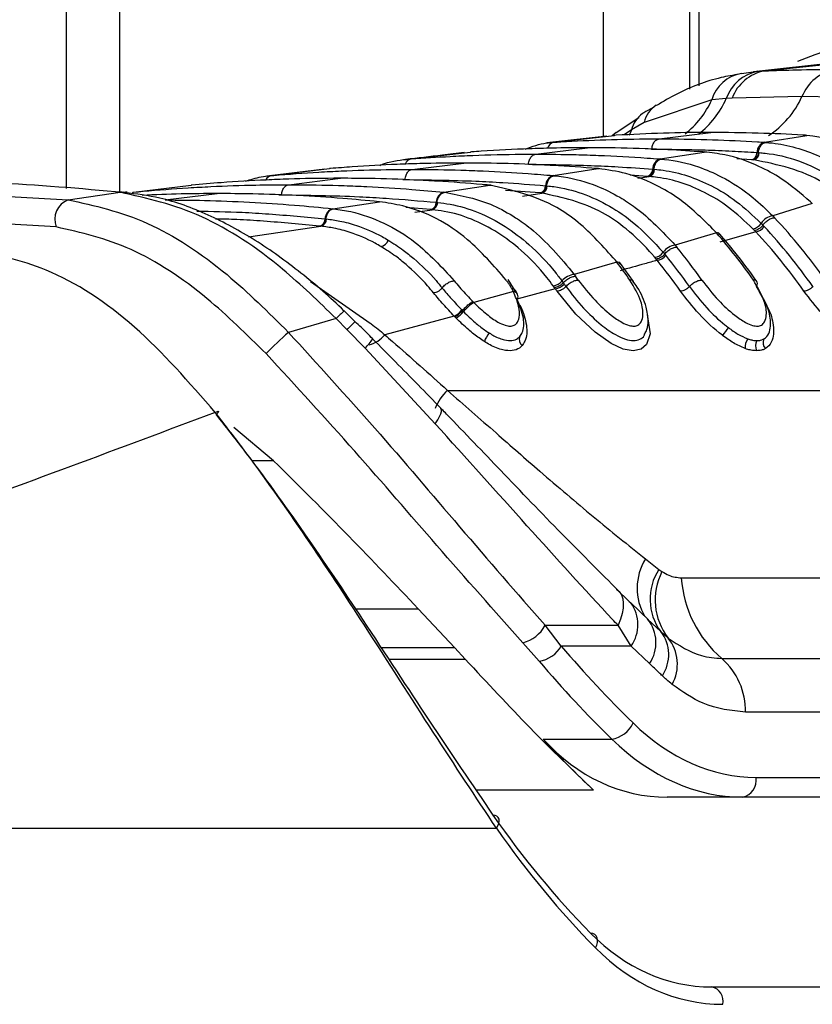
# Model space of a CAD drawing. Header units: millimetres. Extents: x 20 to 22981, y 40 to 19992.
# Tile 96 of 120: x 17536 to 17586, y 5854 to 5916. Entities that reach past the tile are written whole.
import ezdxf

# ---------------------------------------------------------------- set-up
doc = ezdxf.new("R2010")
doc.units = ezdxf.units.MM
doc.header["$LTSCALE"] = 2

msp = doc.modelspace()

# ---------------------------------------------------------------- linework, layer by layer
at = {"color": 7, "linetype": 'Continuous', "lineweight": 25}
for p, q in [((17539.303, 5905.354), (17539.303, 6410.022)), ((17578.564, 6410.022), (17578.564, 5911.6)), ((17587.713, 5913.258), (17582.591, 5912.707)), ((17583.281, 5912.76), (17588.517, 5913.313)), ((17581.832, 5912.599), (17582.853, 5912.734)), ((17582.853, 5912.734), (17583.281, 5912.76)), ((17579.957, 5910.932), (17575.705, 5909.515)), ((17580.869, 5911.022), (17579.957, 5910.932)), ((17581.236, 5911.043), (17580.869, 5911.022)), ((17585.639, 5911.138), (17581.236, 5911.043)), ((17590.036, 5911.043), (17585.639, 5911.138)), ((17575.352, 5909.804), (17573.943, 5908.847)), ((17575.705, 5909.515), (17574.901, 5909.041)), ((17573.925, 5908.868), (17573.692, 5908.665)), ((17573.746, 5908.714), (17573.922, 5908.874)), ((17573.932, 5908.701), (17573.838, 5908.696)), ((17576.641, 5908.474), (17579.897, 5908.877)), ((17585.957, 5908.696), (17585.863, 5908.701)), ((17569.916, 5908.25), (17570.002, 5908.256)), ((17570.002, 5908.256), (17573.838, 5908.696)), ((17573.838, 5908.696), (17573.86, 5908.698)), ((17583.28, 5908.256), (17585.957, 5908.696)), ((17583.28, 5908.256), (17583.367, 5908.25)), ((17561.011, 5907.207), (17564.75, 5907.646)), ((17564.828, 5907.652), (17564.75, 5907.646)), ((17564.75, 5907.646), (17564.768, 5907.648)), ((17568.863, 5907.511), (17572.119, 5907.914)), ((17576.714, 5907.207), (17579.489, 5907.646)), ((17579.489, 5907.646), (17579.41, 5907.652)), ((17579.556, 5907.643), (17579.478, 5907.649)), ((17579.489, 5907.646), (17579.557, 5907.648)), ((17582.808, 5907.616), (17582.893, 5907.61)), ((17582.894, 5907.61), (17582.951, 5907.606)), ((17560.938, 5907.201), (17561.011, 5907.207)), ((17561.085, 5906.549), (17564.341, 5906.952)), ((17576.714, 5907.207), (17576.789, 5907.201)), ((17582.557, 5907.153), (17582.472, 5907.158)), ((17582.615, 5907.149), (17582.558, 5907.153)), ((17555.581, 5906.566), (17551.919, 5906.13)), ((17552.203, 5906.16), (17555.872, 5906.598)), ((17555.939, 5906.604), (17555.872, 5906.598)), ((17569.966, 5906.16), (17572.81, 5906.598)), ((17572.81, 5906.598), (17572.743, 5906.604)), ((17572.81, 5906.598), (17572.882, 5906.599)), ((17572.882, 5906.594), (17572.814, 5906.6)), ((17576.239, 5906.567), (17576.311, 5906.561)), ((17576.312, 5906.561), (17576.36, 5906.557)), ((17552.139, 5906.154), (17552.203, 5906.16)), ((17553.306, 5905.587), (17556.563, 5905.99)), ((17569.966, 5906.16), (17570.031, 5906.154)), ((17575.972, 5906.104), (17575.9, 5906.11)), ((17576.022, 5906.1), (17575.972, 5906.104)), ((17526.948, 5905.337), (17539.407, 5904.639)), ((17539.407, 5904.639), (17542.674, 5905.107)), ((17542.583, 5905.117), (17542.382, 5905.138)), ((17542.674, 5905.107), (17542.583, 5905.117)), ((17543.119, 5905.112), (17543.024, 5905.122)), ((17543.477, 5905.11), (17543.533, 5905.115)), ((17543.533, 5905.115), (17547.148, 5905.552)), ((17545.528, 5904.624), (17548.785, 5905.027)), ((17547.207, 5905.558), (17547.148, 5905.552)), ((17563.08, 5905.115), (17565.978, 5905.552)), ((17563.08, 5905.115), (17563.137, 5905.11)), ((17565.978, 5905.552), (17565.919, 5905.558)), ((17565.978, 5905.552), (17566.053, 5905.553)), ((17566.052, 5905.548), (17565.993, 5905.553)), ((17569.209, 5905.057), (17569.146, 5905.063)), ((17569.252, 5905.053), (17569.209, 5905.057)), ((17569.488, 5905.52), (17569.551, 5905.514)), ((17569.551, 5905.514), (17569.593, 5905.51)), ((17556.083, 5904.074), (17559.024, 5904.51)), ((17559.024, 5904.51), (17558.972, 5904.515)), ((17562.599, 5904.475), (17562.654, 5904.47)), ((17562.654, 5904.47), (17562.691, 5904.466)), ((17586.292, 5904.392), (17583.801, 5903.619)), ((17586.292, 5904.392), (17586.168, 5904.511)), ((17556.083, 5904.074), (17556.134, 5904.069)), ((17562.31, 5904.013), (17562.255, 5904.019)), ((17562.348, 5904.01), (17562.31, 5904.013)), ((17538.647, 5902.92), (17526.257, 5903.624)), ((17555.599, 5903.435), (17555.648, 5903.43)), ((17555.649, 5903.43), (17555.682, 5903.426)), ((17583.067, 5903.149), (17583.177, 5903.035)), ((17583.801, 5903.619), (17583.912, 5903.502)), ((17555.303, 5902.973), (17555.254, 5902.978)), ((17555.337, 5902.97), (17555.303, 5902.973)), ((17580.255, 5902.545), (17577.656, 5901.774)), ((17580.255, 5902.545), (17580.15, 5902.664)), ((17580.462, 5902.448), (17580.356, 5902.566)), ((17582.726, 5902.623), (17580.476, 5901.962)), ((17582.654, 5902.699), (17582.548, 5902.81)), ((17582.726, 5902.623), (17582.654, 5902.699)), ((17583.177, 5903.035), (17583.252, 5902.955)), ((17576.899, 5901.33), (17576.994, 5901.216)), ((17577.656, 5901.774), (17577.752, 5901.657)), ((17573.978, 5900.703), (17571.295, 5899.934)), ((17573.978, 5900.703), (17573.887, 5900.821)), ((17574.189, 5900.6), (17574.097, 5900.719)), ((17576.454, 5900.899), (17576.362, 5901.01)), ((17576.517, 5900.822), (17576.454, 5900.899)), ((17576.994, 5901.216), (17577.059, 5901.136)), ((17575.023, 5899.486), (17574.198, 5900.614)), ((17567.581, 5898.895), (17567.132, 5899.613)), ((17570.518, 5899.516), (17570.601, 5899.402)), ((17570.6, 5899.402), (17570.657, 5899.323)), ((17571.295, 5899.934), (17571.379, 5899.817)), ((17567.458, 5898.851), (17564.966, 5898.157)), ((17567.458, 5898.851), (17567.355, 5899.043)), ((17567.722, 5898.675), (17567.615, 5898.888)), ((17570.101, 5899.027), (17567.682, 5898.364)), ((17570.046, 5899.104), (17569.966, 5899.214)), ((17570.101, 5899.027), (17570.046, 5899.104)), ((17564.905, 5898.219), (17564.966, 5898.157)), ((17557.477, 5896.961), (17556.792, 5897.625)), ((17564.212, 5897.693), (17564.249, 5897.655)), ((17564.249, 5897.655), (17564.317, 5897.586)), ((17556.297, 5897.145), (17553.287, 5896.277)), ((17556.989, 5896.448), (17556.297, 5897.145)), ((17563.738, 5897.297), (17559.36, 5896.13)), ((17563.85, 5897.181), (17563.778, 5897.256)), ((17558.114, 5895.285), (17556.989, 5896.448)), ((17562.537, 5890.523), (17558.114, 5895.285)), ((17563.308, 5892.624), (17602.553, 5892.624)), ((17552.353, 5888.185), (17549.851, 5890.276)), ((17575.79, 5881.994), (17576.627, 5881.337)), ((17576.627, 5881.337), (17576.82, 5881.197)), ((17578.037, 5880.806), (17604.31, 5880.806)), ((17573.955, 5880.101), (17574.754, 5879.321)), ((17574.754, 5879.321), (17574.858, 5879.231)), ((17575.979, 5878.167), (17574.863, 5879.234)), ((17561.464, 5878.854), (17563.762, 5876.395)), ((17569.457, 5877.813), (17574.054, 5877.813)), ((17570.477, 5876.51), (17569.457, 5877.813)), ((17574.888, 5876.51), (17574.054, 5877.813)), ((17575.915, 5878.206), (17576.74, 5877.423)), ((17576.74, 5877.423), (17577.207, 5877.013)), ((17568.055, 5876.72), (17569.077, 5875.557)), ((17574.888, 5876.51), (17570.477, 5876.51)), ((17576.039, 5875.398), (17574.888, 5876.51)), ((17564.42, 5875.683), (17563.762, 5876.395)), ((17580.59, 5875.726), (17606.863, 5875.726)), ((17608.355, 5872.339), (17582.082, 5872.339)), ((17569.335, 5870.642), (17573.662, 5870.642)), ((17582.75, 5868.223), (17617.734, 5868.223)), ((17581.902, 5866.981), (17577.153, 5866.981)), ((17616.886, 5866.981), (17581.902, 5866.981)), ((17511.151, 5865.022), (17566.395, 5865.022)), ((17579.957, 5855.022), (17618.424, 5855.022))]:
    msp.add_line(p, q, dxfattribs=at)
at = {"color": 8, "linetype": 'Continuous', "lineweight": 25}
for p, q in [((17542.651, 6410.022), (17542.651, 5905.154)), ((17573.135, 5908.656), (17573.135, 6410.022)), ((17579.15, 6410.022), (17579.15, 5911.816)), ((17574.901, 5909.041), (17574.445, 5908.724)), ((17574.901, 5909.041), (17574.761, 5908.677)), ((17576.152, 5907.832), (17576.191, 5907.832)), ((17582.472, 5907.158), (17581.529, 5907.213)), ((17560.49, 5905.906), (17560.634, 5905.908)), ((17575.9, 5906.11), (17574.813, 5906.182)), ((17575.299, 5905.988), (17576.022, 5906.1)), ((17543.458, 5905.097), (17543.533, 5905.115)), ((17569.146, 5905.063), (17566.957, 5905.225)), ((17568.03, 5904.867), (17569.252, 5905.053)), ((17552.681, 5904.943), (17552.856, 5904.945)), ((17562.255, 5904.019), (17560.677, 5904.146)), ((17561.253, 5903.846), (17562.348, 5904.01)), ((17550.763, 5902.302), (17555.337, 5902.97)), ((17554.68, 5899.486), (17558.442, 5896.867)), ((17552.353, 5888.185), (17550.959, 5888.185)), ((17557.5, 5878.854), (17561.464, 5878.854)), ((17563.762, 5876.395), (17559.132, 5876.395)), ((17559.601, 5875.683), (17564.42, 5875.683)), ((17572.516, 5867.417), (17565.116, 5867.417))]:
    msp.add_line(p, q, dxfattribs=at)
at = {"color": 7, "linetype": 'Continuous', "lineweight": 25, "flags": 128}
for points in [[(17542.382, 5905.138), (17542.681, 5905.153), (17542.813, 5905.145)], [(17542.583, 5905.117), (17542.883, 5905.132), (17543.024, 5905.122)], [(17542.674, 5905.107), (17542.975, 5905.122), (17543.119, 5905.112)], [(17548.677, 5891.234), (17548.756, 5891.274), (17548.817, 5891.298), (17548.857, 5891.304), (17548.876, 5891.293), (17548.873, 5891.265), (17548.848, 5891.219), (17548.802, 5891.159), (17548.767, 5891.12)], [(17573.955, 5880.101), (17574.13, 5879.938), (17574.261, 5879.732), (17574.345, 5879.487), (17574.382, 5879.205), (17574.371, 5878.892), (17574.312, 5878.552), (17574.205, 5878.191), (17574.054, 5877.813)], [(17566.395, 5865.022), (17566.489, 5865.173), (17566.549, 5865.322), (17566.573, 5865.461), (17566.56, 5865.587), (17566.51, 5865.693), (17566.426, 5865.775), (17566.312, 5865.829), (17566.171, 5865.853)], [(17572.632, 5857.487), (17572.709, 5857.658), (17572.754, 5857.826), (17572.763, 5857.984), (17572.737, 5858.124), (17572.677, 5858.242), (17572.585, 5858.332), (17572.465, 5858.39), (17572.322, 5858.413)]]:
    msp.add_lwpolyline(points, dxfattribs=at)
at = {"color": 8, "linetype": 'Continuous', "lineweight": 25, "flags": 128}
for points in [[(17575.883, 5897.427), (17575.897, 5897.399), (17576.071, 5896.19), (17575.843, 5895.514), (17575.502, 5895.225), (17575.007, 5895.12), (17574.379, 5895.228), (17573.612, 5895.578), (17572.61, 5896.281), (17571.4, 5897.42), (17570.211, 5898.872), (17570.211, 5898.872)], [(17562.537, 5890.523), (17562.688, 5890.759), (17562.804, 5890.968), (17562.884, 5891.147), (17562.926, 5891.295), (17562.93, 5891.409), (17562.896, 5891.487), (17562.89, 5891.494)]]:
    msp.add_lwpolyline(points, dxfattribs=at)
at = {"color": 7, "linetype": 'Continuous', "lineweight": 25}
for centre, radius, start, end in [((17592.659, 5896.072), 18.755, 56.61827, 112.91532), ((17582.217, 5910.279), 2.352, 99.42431, 163.88216), ((17583.344, 5910.159), 2.621, 100.79171, 160.77104), ((17583.808, 5910.057), 2.754, 101.02911, 159.01926), ((17588.268, 5910.072), 2.837, 101.08325, 157.92071), ((17583.463, 5907.628), 0.655, 106.25083, 181.05891), ((17582.341, 5907.607), 0.468, 286.25103, 1.06014), ((17582.483, 5907.597), 0.468, 286.39587, 1.05623), ((17576.898, 5906.574), 0.659, 106.20583, 180.63266), ((17575.768, 5906.562), 0.471, 286.20607, 0.63411), ((17575.889, 5906.552), 0.471, 286.33238, 0.63536), ((17570.151, 5905.523), 0.663, 106.16608, 180.27075), ((17563.265, 5904.475), 0.666, 106.13056, 179.95751), ((17569.014, 5905.518), 0.474, 286.16636, 0.27239), ((17569.119, 5905.508), 0.474, 286.27848, 0.27636), ((17539.911, 5903.39), 1.348, 111.96227, 200.37114), ((17562.123, 5904.476), 0.476, 286.13087, 359.95932), ((17562.215, 5904.467), 0.476, 286.2312, 359.96465), ((17556.269, 5903.431), 0.669, 106.0986, 179.68319), ((17555.121, 5903.438), 0.478, 286.09895, 359.68513), ((17555.203, 5903.429), 0.478, 286.18983, 359.69143), ((17582.457, 5903.517), 0.713, 277.30113, 328.90406), ((17583.923, 5902.622), 1.005, 97.00292, 148.35536), ((17558.225, 5879.347), 35.261, 35.01023, 43.23921), ((17580.275, 5902.276), 0.27, 43.39896, 94.21453), ((17553.145, 5878.923), 35.958, 35.05687, 41.06765), ((17582.641, 5903.34), 0.722, 276.77754, 327.83761), ((17557.541, 5879.097), 34.464, 35.01487, 43.04915), ((17557.806, 5879.186), 34.821, 35.01487, 43.04915), ((17558.99, 5902.279), 0.603, 281.76783, 342.48866), ((17576.273, 5901.77), 0.766, 276.7112, 324.90377), ((17577.777, 5900.701), 1.08, 96.44825, 144.38493), ((17549.391, 5878.548), 36.583, 35.08598, 39.17326), ((17574.002, 5900.444), 0.26, 40.78221, 95.22901), ((17544.34, 5878.164), 37.234, 35.10433, 37.25107), ((17576.432, 5901.593), 0.775, 276.23559, 323.90884), ((17548.735, 5878.321), 35.751, 35.08803, 39.00591), ((17548.99, 5878.402), 36.121, 35.08803, 39.00591), ((17569.878, 5900.031), 0.822, 276.16333, 321.14886), ((17571.414, 5898.781), 1.159, 95.92632, 140.65225), ((17540.61, 5877.823), 37.821, 35.11108, 35.5571), ((17567.442, 5898.539), 0.312, 325.14542, 87.06187), ((17570.018, 5899.855), 0.832, 275.72395, 320.20608), ((17539.98, 5877.616), 36.955, 35.11125, 35.40674), ((17540.225, 5877.69), 37.338, 35.11125, 35.40674), ((17566.381, 5895.893), 2.669, 122.00879, 140.65684), ((17562.876, 5898.812), 1.743, 299.64012, 320.05088), ((17562.822, 5898.838), 1.95, 301.81771, 320.02581), ((17584.397, 5893.732), 4.429, 140.00313, 147.98296), ((17566.651, 5880.816), 20.436, 130.84196, 136.29038), ((17567.245, 5895.168), 1.697, 140.71801, 161.78161), ((17568.305, 5895.824), 0.479, 155.05948, 232.23484), ((17582.937, 5895.358), 0.877, 144.1867, 186.46394), ((17583.368, 5895.425), 0.658, 149.55754, 207.67876), ((17583.719, 5895.629), 0.538, 153.84355, 224.28764), ((17579.515, 5879.461), 3.444, 146.99789, 216.29366), ((17580.324, 5879.411), 3.933, 152.99544, 217.58657), ((17585.384, 5881.316), 7.365, 183.97562, 229.38867), ((17567.525, 5878.845), 2.19, 284.00583, 331.8923), ((17574.079, 5876.718), 2.363, 326.04755, 39.02435), ((17574.854, 5875.954), 2.39, 326.4096, 37.91803), ((17568.805, 5877.461), 1.923, 278.12061, 330.38588), ((17575.153, 5875.355), 2.639, 331.25232, 38.91319), ((17577.698, 5872.429), 4.385, 358.81343, 48.73005), ((17573.392, 5872.38), 1.759, 278.80532, 335.98248), ((17581.68, 5868.043), 1.085, 281.81036, 9.5356), ((17579.757, 5854.12), 0.924, 347.88572, 77.5198)]:
    msp.add_arc(centre, radius, start, end, dxfattribs=at)
at = {"color": 8, "linetype": 'Continuous', "lineweight": 25}
for centre, radius, start, end in [((17577.396, 5909.149), 1.73, 122.77661, 167.77741), ((17574.733, 5913.287), 5.73, 308.18229, 335.72964), ((17575.622, 5913.306), 5.723, 307.68787, 336.48518), ((17580.423, 5913.485), 5.719, 302.87292, 335.77563), ((17576.578, 5908.647), 1.723, 124.53708, 166.76446), ((17570.113, 5907.759), 0.51, 102.55095, 166.0034), ((17561.114, 5906.727), 0.491, 102.03316, 160.83219), ((17552.286, 5905.711), 0.457, 100.42108, 156.93985), ((17560.843, 5892.977), 6.167, 130.99048, 137.48624), ((17540.995, 5912.157), 22.418, 315.51371, 317.3564), ((17556.328, 5897.241), 2.648, 312.40045, 328.9444), ((17557.864, 5897.348), 1.929, 285.52063, 320.84835), ((17565.412, 5890.365), 3.088, 132.95887, 158.77508), ((17578.703, 5880.146), 3.451, 147.60516, 211.0299), ((17572.946, 5877.849), 2.359, 325.41695, 35.86872)]:
    msp.add_arc(centre, radius, start, end, dxfattribs=at)
at = {"color": 7, "linetype": 'Continuous', "lineweight": 25}
for centre, major_axis, ratio, start_param, end_param in [((17607.698, 5940.587), (-4.159, 84.313), 0.706247, 2.398562, 2.492116), ((17606.85, 5940.545), (-4.159, 85.513), 0.70627, 2.399047, 2.492601), ((17582.286, 5887.023), (-0.927, 18.789), 0.706247, 2.492116, 3.106771), ((17610.673, 5940.545), (15.406, 84.89), 0.695466, 2.652484, 2.72124), ((17578.998, 5886.981), (3.601, 19.843), 0.695466, 2.652484, 3.267139), ((17581.438, 5886.981), (-0.927, 19.989), 0.706346, 2.494194, 3.108849), ((17607.442, 5923.022), (10.622, 77.443), 0.700456, 2.491976, 2.64649), ((17608.146, 5922.926), (10.626, 78.448), 0.700621, 2.490812, 2.645326), ((17581.392, 5875.022), (2.828, 19.902), 0.699969, 2.649844, 3.240726), ((17582.096, 5874.926), (2.832, 20.906), 0.700621, 2.645326, 3.236207)]:
    msp.add_ellipse(centre, major_axis=major_axis, ratio=ratio, start_param=start_param, end_param=end_param, dxfattribs=at)
for points, knots in [([(17581.685, 5912.556), (17581.306, 5912.488), (17579.958, 5912.246), (17578.192, 5911.597), (17576.899, 5910.825), (17576.477, 5910.574)], [0, 0, 0, 0, 0.208883, 0.742387, 1, 1, 1, 1]), ([(17583.281, 5912.76), (17583.96, 5912.786), (17585.441, 5912.843), (17586.921, 5912.852), (17587.722, 5912.856)], [0, 0, 0, 0, 0.458483, 1, 1, 1, 1]), ([(17576.211, 5910.409), (17576.029, 5910.318), (17575.819, 5910.212), (17575.628, 5910.083), (17575.602, 5910.065)], [0, 0, 0, 0, 0.8662989, 1, 1, 1, 1]), ([(17579.897, 5908.877), (17579.85, 5908.877), (17578.855, 5908.876), (17576.866, 5908.849), (17574.926, 5908.751), (17573.932, 5908.701)], [0, 0, 0, 0, 0.024033, 0.499895, 1, 1, 1, 1]), ([(17585.863, 5908.701), (17585.815, 5908.704), (17584.821, 5908.762), (17582.833, 5908.852), (17580.892, 5908.868), (17579.897, 5908.877)], [0, 0, 0, 0, 0.024244, 0.500106, 1, 1, 1, 1]), ([(17568.211, 5907.835), (17568.656, 5907.995), (17569.218, 5908.198), (17569.795, 5908.241), (17569.916, 5908.25)], [0, 0, 0, 0, 0.791456, 1, 1, 1, 1]), ([(17573.345, 5908.652), (17573.101, 5908.625), (17571.816, 5908.48), (17570.577, 5908.334), (17569.572, 5908.215)], [0, 0, 0, 0, 0.189573, 1, 1, 1, 1]), ([(17570.002, 5908.256), (17570.149, 5908.266), (17571.24, 5908.336), (17573.279, 5908.431), (17575.346, 5908.472), (17576.467, 5908.473), (17576.641, 5908.474)], [0, 0, 0, 0, 0.0661, 0.493687, 0.921273, 1, 1, 1, 1]), ([(17576.191, 5907.832), (17576.196, 5907.885), (17576.211, 5908.027), (17576.296, 5908.237), (17576.449, 5908.418), (17576.577, 5908.455), (17576.641, 5908.474)], [0, 0, 0, 0, 0.161092, 0.440728, 0.720364, 1, 1, 1, 1]), ([(17576.641, 5908.474), (17576.815, 5908.473), (17577.936, 5908.472), (17580.003, 5908.431), (17582.042, 5908.336), (17583.133, 5908.266), (17583.28, 5908.256)], [0, 0, 0, 0, 0.078728, 0.506313, 0.933899, 1, 1, 1, 1]), ([(17582.893, 5907.61), (17582.901, 5907.662), (17582.921, 5907.805), (17583.014, 5908.014), (17583.174, 5908.195), (17583.303, 5908.232), (17583.368, 5908.25)], [0, 0, 0, 0, 0.160966, 0.440644, 0.720322, 1, 1, 1, 1]), ([(17583.367, 5908.25), (17583.496, 5908.239), (17584.633, 5908.141), (17586.486, 5907.607), (17588.431, 5906.487), (17589.362, 5905.716), (17589.662, 5905.468)], [0, 0, 0, 0, 0.058111, 0.513481, 0.843245, 1, 1, 1, 1]), ([(17591.855, 5906.359), (17591.822, 5906.385), (17590.904, 5907.096), (17588.978, 5908.238), (17586.964, 5908.543), (17585.957, 5908.696)], [0, 0, 0, 0, 0.018267, 0.509409, 1, 1, 1, 1]), ([(17564.358, 5907.608), (17563.9, 5907.555), (17562.648, 5907.41), (17561.434, 5907.264), (17560.663, 5907.172)], [0, 0, 0, 0, 0.365263, 1, 1, 1, 1]), ([(17561.011, 5907.207), (17561.835, 5907.265), (17563.131, 5907.357), (17565.446, 5907.462), (17567.24, 5907.507), (17568.561, 5907.511), (17568.863, 5907.511)], [0, 0, 0, 0, 0.314829, 0.495571, 0.884785, 1, 1, 1, 1]), ([(17572.119, 5907.914), (17571.377, 5907.91), (17570.162, 5907.902), (17567.934, 5907.836), (17566.246, 5907.751), (17565.031, 5907.666), (17564.828, 5907.652)], [0, 0, 0, 0, 0.305202, 0.499842, 0.916458, 1, 1, 1, 1]), ([(17568.412, 5906.87), (17568.418, 5906.922), (17568.433, 5907.065), (17568.518, 5907.274), (17568.671, 5907.456), (17568.799, 5907.493), (17568.863, 5907.511)], [0, 0, 0, 0, 0.161092, 0.440728, 0.720364, 1, 1, 1, 1]), ([(17568.863, 5907.511), (17569.71, 5907.505), (17571.031, 5907.496), (17573.37, 5907.419), (17575.14, 5907.325), (17576.436, 5907.228), (17576.714, 5907.207)], [0, 0, 0, 0, 0.32369, 0.504431, 0.893531, 1, 1, 1, 1]), ([(17579.41, 5907.652), (17578.668, 5907.701), (17577.454, 5907.781), (17575.225, 5907.874), (17573.536, 5907.912), (17572.321, 5907.914), (17572.119, 5907.914)], [0, 0, 0, 0, 0.305522, 0.500162, 0.917082, 1, 1, 1, 1]), ([(17576.191, 5907.832), (17577.308, 5907.822), (17578.991, 5907.806), (17581.197, 5907.714), (17582.285, 5907.648), (17582.808, 5907.616)], [0, 0, 0, 0, 0.50631, 0.762623, 1, 1, 1, 1]), ([(17586.168, 5904.511), (17585.566, 5905.027), (17584.535, 5905.911), (17582.72, 5906.893), (17581.089, 5907.465), (17579.923, 5907.597), (17579.489, 5907.646)], [0, 0, 0, 0, 0.296146, 0.5073, 0.816527, 1, 1, 1, 1]), ([(17582.951, 5907.606), (17583.073, 5907.596), (17584.613, 5907.463), (17586.724, 5906.733), (17588.461, 5905.362), (17588.956, 5904.971)], [0, 0, 0, 0, 0.058019, 0.731528, 1, 1, 1, 1]), ([(17564.341, 5906.952), (17563.414, 5906.945), (17562.013, 5906.934), (17559.667, 5906.851), (17557.793, 5906.75), (17556.393, 5906.639), (17555.939, 5906.604)], [0, 0, 0, 0, 0.330895, 0.499787, 0.837714, 1, 1, 1, 1]), ([(17559.045, 5906.804), (17559.141, 5906.844), (17559.755, 5907.097), (17560.397, 5907.154), (17560.938, 5907.201)], [0, 0, 0, 0, 0.157058, 1, 1, 1, 1]), ([(17572.743, 5906.604), (17571.816, 5906.673), (17570.416, 5906.779), (17568.069, 5906.89), (17566.195, 5906.944), (17564.795, 5906.95), (17564.341, 5906.952)], [0, 0, 0, 0, 0.331322, 0.500214, 0.838141, 1, 1, 1, 1]), ([(17568.412, 5906.87), (17569.729, 5906.856), (17571.611, 5906.835), (17574.22, 5906.71), (17575.512, 5906.619), (17576.239, 5906.567)], [0, 0, 0, 0, 0.504425, 0.721113, 1, 1, 1, 1]), ([(17576.311, 5906.561), (17576.319, 5906.613), (17576.34, 5906.756), (17576.434, 5906.965), (17576.595, 5907.146), (17576.725, 5907.183), (17576.789, 5907.201)], [0, 0, 0, 0, 0.161001, 0.440667, 0.720334, 1, 1, 1, 1]), ([(17576.789, 5907.201), (17576.851, 5907.196), (17577.635, 5907.124), (17578.913, 5906.837), (17580.789, 5906.024), (17582.376, 5904.998), (17583.392, 5904.015), (17583.801, 5903.619)], [0, 0, 0, 0, 0.02498, 0.311752, 0.510885, 0.803406, 1, 1, 1, 1]), ([(17588.456, 5904.613), (17587.974, 5904.998), (17586.18, 5906.429), (17584.121, 5906.845), (17582.615, 5907.149)], [0, 0, 0, 0, 0.268949, 1, 1, 1, 1]), ([(17552.203, 5906.16), (17552.255, 5906.164), (17553.251, 5906.251), (17554.72, 5906.357), (17557.086, 5906.478), (17559.049, 5906.539), (17560.54, 5906.546), (17561.085, 5906.549)], [0, 0, 0, 0, 0.0173915, 0.3369317, 0.4966963, 0.8162996, 1, 1, 1, 1]), ([(17560.634, 5905.908), (17560.64, 5905.96), (17560.655, 5906.102), (17560.739, 5906.312), (17560.893, 5906.494), (17561.021, 5906.531), (17561.085, 5906.549)], [0, 0, 0, 0, 0.161092, 0.440728, 0.720364, 1, 1, 1, 1]), ([(17561.085, 5906.549), (17561.156, 5906.549), (17562.173, 5906.548), (17563.664, 5906.524), (17566.03, 5906.436), (17567.974, 5906.325), (17569.443, 5906.203), (17569.966, 5906.16)], [0, 0, 0, 0, 0.023999, 0.34354, 0.503304, 0.822907, 1, 1, 1, 1]), ([(17580.15, 5902.664), (17579.46, 5903.349), (17578.359, 5904.442), (17576.451, 5905.607), (17574.701, 5906.338), (17573.392, 5906.518), (17572.81, 5906.598)], [0, 0, 0, 0, 0.316585, 0.505351, 0.78008, 1, 1, 1, 1]), ([(17576.36, 5906.557), (17576.536, 5906.539), (17577.753, 5906.415), (17579.512, 5905.824), (17581.564, 5904.567), (17582.552, 5903.635), (17583.067, 5903.149)], [0, 0, 0, 0, 0.0735973, 0.5071122, 0.7427646, 1, 1, 1, 1]), ([(17542.382, 5905.138), (17539.657, 5905.377), (17535.644, 5905.729), (17531.734, 5905.763), (17530.479, 5905.774)], [0, 0, 0, 0, 0.67875, 1, 1, 1, 1]), ([(17556.563, 5905.99), (17556.423, 5905.989), (17555.337, 5905.988), (17553.777, 5905.959), (17551.412, 5905.866), (17549.379, 5905.747), (17547.82, 5905.611), (17547.207, 5905.558)], [0, 0, 0, 0, 0.04475, 0.348076, 0.499734, 0.80312, 1, 1, 1, 1]), ([(17550.575, 5905.803), (17550.903, 5905.911), (17551.419, 5906.082), (17551.947, 5906.135), (17552.139, 5906.154)], [0, 0, 0, 0, 0.635219, 1, 1, 1, 1]), ([(17565.919, 5905.558), (17565.778, 5905.57), (17564.692, 5905.669), (17563.133, 5905.784), (17560.768, 5905.91), (17558.735, 5905.978), (17557.176, 5905.986), (17556.563, 5905.99)], [0, 0, 0, 0, 0.0452828, 0.3486086, 0.5002663, 0.8036521, 1, 1, 1, 1]), ([(17560.634, 5905.908), (17562.121, 5905.889), (17564.173, 5905.864), (17567.124, 5905.709), (17568.588, 5905.592), (17569.488, 5905.52)], [0, 0, 0, 0, 0.503297, 0.694828, 1, 1, 1, 1]), ([(17569.551, 5905.514), (17569.558, 5905.566), (17569.58, 5905.708), (17569.675, 5905.918), (17569.837, 5906.099), (17569.966, 5906.135), (17570.031, 5906.154)], [0, 0, 0, 0, 0.161023, 0.440682, 0.720341, 1, 1, 1, 1]), ([(17570.031, 5906.154), (17570.228, 5906.131), (17571.141, 5906.028), (17572.54, 5905.631), (17574.034, 5904.895), (17575.742, 5903.797), (17576.844, 5902.633), (17577.656, 5901.774)], [0, 0, 0, 0, 0.071059, 0.328707, 0.508594, 0.637825, 1, 1, 1, 1]), ([(17582.548, 5902.81), (17582.045, 5903.282), (17581.082, 5904.185), (17579.086, 5905.401), (17577.375, 5905.968), (17576.193, 5906.083), (17576.022, 5906.1)], [0, 0, 0, 0, 0.257471, 0.493197, 0.926487, 1, 1, 1, 1]), ([(17556.297, 5897.145), (17555.189, 5898.217), (17552.509, 5900.809), (17547.757, 5903.97), (17544.378, 5904.726), (17542.674, 5905.107)], [0, 0, 0, 0, 0.259057, 0.626399, 1, 1, 1, 1]), ([(17556.798, 5897.631), (17556.794, 5897.635), (17555.933, 5898.486), (17554.083, 5900.072), (17551.218, 5902.145), (17548.227, 5903.754), (17545.46, 5904.779), (17543.708, 5904.996), (17542.972, 5905.087)], [0, 0, 0, 0, 0.000985, 0.211, 0.42281, 0.63293, 0.845915, 1, 1, 1, 1]), ([(17543.533, 5905.115), (17543.735, 5905.134), (17544.881, 5905.243), (17546.5, 5905.366), (17548.865, 5905.497), (17550.976, 5905.573), (17552.615, 5905.582), (17553.306, 5905.587)], [0, 0, 0, 0, 0.061922, 0.352279, 0.497453, 0.787868, 1, 1, 1, 1]), ([(17548.785, 5905.027), (17548.033, 5905.023), (17546.461, 5905.015), (17544.889, 5904.948), (17544.069, 5904.913)], [0, 0, 0, 0, 0.478036, 1, 1, 1, 1]), ([(17558.972, 5904.515), (17558.22, 5904.586), (17556.523, 5904.746), (17553.877, 5904.911), (17551.233, 5905.011), (17549.534, 5905.022), (17548.785, 5905.027)], [0, 0, 0, 0, 0.221771, 0.500316, 0.779385, 1, 1, 1, 1]), ([(17552.856, 5904.945), (17552.862, 5904.997), (17552.877, 5905.14), (17552.961, 5905.35), (17553.115, 5905.531), (17553.242, 5905.568), (17553.306, 5905.587)], [0, 0, 0, 0, 0.161092, 0.440728, 0.720364, 1, 1, 1, 1]), ([(17553.306, 5905.587), (17553.525, 5905.586), (17554.69, 5905.584), (17556.329, 5905.549), (17558.694, 5905.451), (17560.788, 5905.323), (17562.406, 5905.176), (17563.08, 5905.115)], [0, 0, 0, 0, 0.067017, 0.357375, 0.502549, 0.792963, 1, 1, 1, 1]), ([(17562.654, 5904.47), (17562.662, 5904.522), (17562.684, 5904.664), (17562.78, 5904.873), (17562.943, 5905.054), (17563.072, 5905.091), (17563.137, 5905.109)], [0, 0, 0, 0, 0.161038, 0.440692, 0.720346, 1, 1, 1, 1]), ([(17563.137, 5905.11), (17564.171, 5904.907), (17565.701, 5904.607), (17567.469, 5903.61), (17569.264, 5902.355), (17570.417, 5900.98), (17571.295, 5899.934)], [0, 0, 0, 0, 0.341963, 0.506117, 0.624337, 1, 1, 1, 1]), ([(17573.887, 5900.821), (17573.129, 5901.671), (17571.977, 5902.964), (17569.349, 5904.79), (17567.414, 5905.228), (17565.978, 5905.552)], [0, 0, 0, 0, 0.331863, 0.504238, 1, 1, 1, 1]), ([(17576.362, 5901.01), (17576.32, 5901.06), (17575.758, 5901.725), (17574.693, 5902.754), (17572.41, 5904.369), (17570.556, 5904.771), (17569.252, 5905.053)], [0, 0, 0, 0, 0.021195, 0.282969, 0.495586, 1, 1, 1, 1]), ([(17569.593, 5905.51), (17569.73, 5905.496), (17571.073, 5905.351), (17572.958, 5904.667), (17575.246, 5903.113), (17576.299, 5901.978), (17576.899, 5901.33)], [0, 0, 0, 0, 0.051672, 0.505066, 0.717512, 1, 1, 1, 1]), ([(17539.407, 5904.639), (17541.059, 5904.269), (17544.362, 5903.53), (17549.218, 5900.329), (17552.019, 5897.539), (17553.287, 5896.277)], [0, 0, 0, 0, 0.354177, 0.707848, 1, 1, 1, 1]), ([(17545.528, 5904.624), (17546.349, 5904.618), (17548.117, 5904.606), (17550.832, 5904.497), (17553.53, 5904.323), (17555.28, 5904.153), (17556.083, 5904.074)], [0, 0, 0, 0, 0.233156, 0.502001, 0.771362, 1, 1, 1, 1]), ([(17552.856, 5904.945), (17554.489, 5904.923), (17556.688, 5904.894), (17559.936, 5904.709), (17561.55, 5904.567), (17562.599, 5904.475)], [0, 0, 0, 0, 0.50254, 0.676572, 1, 1, 1, 1]), ([(17567.002, 5899.578), (17566.219, 5900.479), (17564.308, 5902.678), (17561.444, 5904.142), (17559.514, 5904.435), (17559.024, 5904.51)], [0, 0, 0, 0, 0.341408, 0.83284, 1, 1, 1, 1]), ([(17562.691, 5904.466), (17562.95, 5904.433), (17564.408, 5904.245), (17566.396, 5903.421), (17568.573, 5901.773), (17569.742, 5900.548), (17570.383, 5899.695), (17570.518, 5899.516)], [0, 0, 0, 0, 0.089233, 0.503156, 0.697697, 0.936448, 1, 1, 1, 1]), ([(17555.648, 5903.43), (17555.657, 5903.482), (17555.68, 5903.624), (17555.776, 5903.833), (17555.939, 5904.014), (17556.069, 5904.051), (17556.134, 5904.069)], [0, 0, 0, 0, 0.161049, 0.440699, 0.72035, 1, 1, 1, 1]), ([(17556.134, 5904.069), (17556.495, 5904.017), (17557.567, 5903.862), (17559.311, 5903.225), (17561.57, 5901.886), (17562.936, 5900.397), (17563.732, 5899.528)], [0, 0, 0, 0, 0.1298822, 0.3855137, 0.6417484, 1, 1, 1, 1]), ([(17569.966, 5899.214), (17569.835, 5899.389), (17569.21, 5900.218), (17568.07, 5901.408), (17565.95, 5903.005), (17564.017, 5903.8), (17562.599, 5903.978), (17562.348, 5904.01)], [0, 0, 0, 0, 0.063624, 0.302569, 0.497159, 0.910873, 1, 1, 1, 1]), ([(17555.682, 5903.426), (17555.962, 5903.388), (17556.595, 5903.301), (17557.777, 5902.977), (17558.791, 5902.545), (17559.44, 5902.17), (17559.564, 5902.098)], [0, 0, 0, 0, 0.210941, 0.475438, 0.899348, 1, 1, 1, 1]), ([(17583.177, 5903.035), (17583.207, 5903.076), (17583.291, 5903.188), (17583.472, 5903.347), (17583.705, 5903.477), (17583.843, 5903.494), (17583.912, 5903.502)], [0, 0, 0, 0, 0.161233, 0.440822, 0.720411, 1, 1, 1, 1]), ([(17551.879, 5894.938), (17550.659, 5896.14), (17547.973, 5898.788), (17543.338, 5901.855), (17540.209, 5902.566), (17538.647, 5902.92)], [0, 0, 0, 0, 0.294215, 0.647739, 1, 1, 1, 1]), ([(17559.112, 5901.689), (17558.991, 5901.759), (17558.36, 5902.122), (17557.374, 5902.539), (17556.225, 5902.851), (17555.61, 5902.933), (17555.337, 5902.97)], [0, 0, 0, 0, 0.100695, 0.524691, 0.789151, 1, 1, 1, 1]), ([(17583.177, 5903.035), (17583.142, 5902.989), (17583.072, 5902.898), (17582.933, 5902.789), (17582.786, 5902.714), (17582.698, 5902.704), (17582.654, 5902.699)], [0, 0, 0, 0, 0.249999, 0.499999, 0.749999, 1, 1, 1, 1]), ([(17559.564, 5902.098), (17559.886, 5901.894), (17560.443, 5901.54), (17561.466, 5900.717), (17562.285, 5899.914), (17562.844, 5899.239), (17562.972, 5899.084)], [0, 0, 0, 0, 0.2622207, 0.4535665, 0.8744738, 1, 1, 1, 1]), ([(17582.801, 5899.486), (17582.344, 5900.116), (17581.593, 5901.148), (17580.786, 5902.093), (17580.471, 5902.462)], [0, 0, 0, 0, 0.609908, 1, 1, 1, 1]), ([(17548.677, 5891.234), (17547.024, 5893.131), (17543.716, 5896.927), (17538.313, 5900.47), (17534.862, 5901.181), (17533.292, 5901.505)], [0, 0, 0, 0, 0.352456, 0.705295, 1, 1, 1, 1]), ([(17562.432, 5898.763), (17562.306, 5898.914), (17561.762, 5899.571), (17560.964, 5900.35), (17559.968, 5901.149), (17559.426, 5901.491), (17559.112, 5901.689)], [0, 0, 0, 0, 0.125578, 0.546573, 0.737903, 1, 1, 1, 1]), ([(17576.994, 5901.216), (17577.026, 5901.255), (17577.115, 5901.361), (17577.304, 5901.511), (17577.543, 5901.633), (17577.682, 5901.649), (17577.752, 5901.657)], [0, 0, 0, 0, 0.161211, 0.440807, 0.720404, 1, 1, 1, 1]), ([(17576.517, 5900.822), (17576.256, 5900.748), (17575.484, 5900.529), (17574.703, 5900.309), (17574.185, 5900.163)], [0, 0, 0, 0, 0.336526, 1, 1, 1, 1]), ([(17576.994, 5901.216), (17576.957, 5901.173), (17576.882, 5901.087), (17576.737, 5900.984), (17576.586, 5900.913), (17576.498, 5900.904), (17576.454, 5900.899)], [0, 0, 0, 0, 0.249999, 0.499999, 0.749999, 1, 1, 1, 1]), ([(17562.972, 5899.084), (17563.004, 5899.122), (17563.092, 5899.227), (17563.282, 5899.377), (17563.521, 5899.501), (17563.662, 5899.519), (17563.732, 5899.528)], [0, 0, 0, 0, 0.16106, 0.440707, 0.720353, 1, 1, 1, 1]), ([(17563.732, 5899.528), (17563.841, 5899.396), (17564.059, 5899.131), (17564.426, 5898.722), (17564.712, 5898.417), (17564.875, 5898.249), (17564.905, 5898.219)], [0, 0, 0, 0, 0.310786, 0.621524, 0.932011, 1, 1, 1, 1]), ([(17567.355, 5899.043), (17567.32, 5899.103), (17567.25, 5899.223), (17567.132, 5899.401), (17567.046, 5899.519), (17567.002, 5899.578)], [0, 0, 0, 0, 0.329912, 0.6648565, 1, 1, 1, 1]), ([(17570.6, 5899.402), (17570.561, 5899.362), (17570.483, 5899.281), (17570.333, 5899.184), (17570.179, 5899.117), (17570.091, 5899.108), (17570.046, 5899.104)], [0, 0, 0, 0, 0.249999, 0.499999, 0.749999, 1, 1, 1, 1]), ([(17570.6, 5899.402), (17570.635, 5899.439), (17570.728, 5899.538), (17570.924, 5899.679), (17571.168, 5899.794), (17571.309, 5899.809), (17571.379, 5899.817)], [0, 0, 0, 0, 0.161195, 0.440797, 0.720398, 1, 1, 1, 1]), ([(17570.768, 5899.165), (17570.803, 5899.202), (17570.897, 5899.3), (17571.093, 5899.44), (17571.339, 5899.554), (17571.479, 5899.569), (17571.549, 5899.577)], [0, 0, 0, 0, 0.161092, 0.440728, 0.720364, 1, 1, 1, 1]), ([(17571.549, 5899.577), (17571.879, 5899.149), (17572.469, 5898.385), (17573.464, 5897.46), (17574.22, 5896.931), (17574.723, 5896.704), (17575.075, 5896.651), (17575.347, 5896.73), (17575.553, 5896.967), (17575.66, 5897.463), (17575.524, 5898.361), (17575.071, 5899.123), (17574.802, 5899.577)], [0, 0, 0, 0, 0.181549, 0.323795, 0.40885, 0.462296, 0.504185, 0.545984, 0.60056, 0.677304, 0.807908, 1, 1, 1, 1]), ([(17575.013, 5899.478), (17574.999, 5899.501), (17574.962, 5899.563), (17574.864, 5899.572), (17574.802, 5899.577)], [0, 0, 0, 0, 0.363524, 1, 1, 1, 1]), ([(17575.731, 5896.176), (17575.78, 5896.266), (17575.922, 5896.529), (17575.971, 5897.107), (17575.832, 5897.995), (17575.462, 5898.863), (17575.079, 5899.386), (17574.984, 5899.516)], [0, 0, 0, 0, 0.085373, 0.248767, 0.504091, 0.876386, 1, 1, 1, 1]), ([(17578.547, 5899.165), (17578.581, 5899.202), (17578.675, 5899.3), (17578.872, 5899.44), (17579.117, 5899.554), (17579.257, 5899.569), (17579.327, 5899.577)], [0, 0, 0, 0, 0.161092, 0.440728, 0.720364, 1, 1, 1, 1]), ([(17579.327, 5899.577), (17579.658, 5899.149), (17580.247, 5898.385), (17581.242, 5897.46), (17581.998, 5896.931), (17582.501, 5896.704), (17582.853, 5896.651), (17583.125, 5896.73), (17583.331, 5896.967), (17583.438, 5897.463), (17583.302, 5898.361), (17582.849, 5899.123), (17582.58, 5899.577)], [0, 0, 0, 0, 0.181549, 0.323795, 0.40885, 0.462296, 0.504185, 0.545984, 0.60056, 0.677304, 0.807908, 1, 1, 1, 1]), ([(17582.775, 5899.165), (17582.792, 5899.202), (17582.839, 5899.3), (17582.841, 5899.44), (17582.759, 5899.554), (17582.639, 5899.569), (17582.58, 5899.577)], [0, 0, 0, 0, 0.161092, 0.440728, 0.720364, 1, 1, 1, 1]), ([(17562.972, 5899.084), (17562.975, 5899.08), (17563.156, 5898.856), (17563.548, 5898.396), (17563.991, 5897.927), (17564.212, 5897.693)], [0, 0, 0, 0, 0.007762, 0.50485, 1, 1, 1, 1]), ([(17564.966, 5898.157), (17565.229, 5897.905), (17565.7, 5897.453), (17566.39, 5896.962), (17566.907, 5896.717), (17567.265, 5896.651), (17567.513, 5896.708), (17567.721, 5896.883), (17567.869, 5897.273), (17567.834, 5897.959), (17567.589, 5898.539), (17567.458, 5898.851)], [0, 0, 0, 0, 0.1612368, 0.2891314, 0.3685808, 0.4280241, 0.4873675, 0.5428202, 0.6432812, 0.8079871, 1, 1, 1, 1]), ([(17567.608, 5898.884), (17567.588, 5898.92), (17567.541, 5899.003), (17567.422, 5899.028), (17567.355, 5899.043)], [0, 0, 0, 0, 0.432775, 1, 1, 1, 1]), ([(17570.768, 5899.165), (17571.119, 5898.71), (17571.754, 5897.884), (17572.863, 5896.831), (17573.787, 5896.161), (17574.496, 5895.827), (17575.038, 5895.727), (17575.434, 5895.827), (17575.673, 5895.989), (17575.715, 5896.147), (17575.724, 5896.18)], [0, 0, 0, 0, 0.25553, 0.463412, 0.610935, 0.714448, 0.802001, 0.887108, 0.97629, 1, 1, 1, 1]), ([(17580.642, 5896.08), (17580.637, 5896.084), (17580.103, 5896.491), (17579.093, 5897.434), (17578.356, 5898.393), (17577.989, 5898.872)], [0, 0, 0, 0, 0.005036, 0.503601, 1, 1, 1, 1]), ([(17578.547, 5899.165), (17578.891, 5898.717), (17579.526, 5897.892), (17580.44, 5897.018), (17580.929, 5896.637), (17581.004, 5896.579)], [0, 0, 0, 0, 0.500688, 0.922786, 1, 1, 1, 1]), ([(17583.236, 5895.867), (17583.27, 5895.889), (17583.437, 5895.998), (17583.69, 5896.423), (17583.684, 5897.106), (17583.431, 5898.079), (17583.051, 5898.709), (17582.775, 5899.165)], [0, 0, 0, 0, 0.041437, 0.201296, 0.499179, 0.63727, 1, 1, 1, 1]), ([(17582.915, 5898.872), (17583.208, 5898.384), (17583.614, 5897.709), (17583.88, 5896.653), (17583.874, 5895.889), (17583.576, 5895.409), (17583.376, 5895.281), (17583.334, 5895.253)], [0, 0, 0, 0, 0.35082, 0.485426, 0.783992, 0.954198, 1, 1, 1, 1]), ([(17588.42, 5896.08), (17588.415, 5896.084), (17587.881, 5896.491), (17586.871, 5897.434), (17586.135, 5898.393), (17585.767, 5898.872)], [0, 0, 0, 0, 0.005036, 0.503601, 1, 1, 1, 1]), ([(17563.738, 5897.297), (17563.504, 5897.544), (17563.031, 5898.046), (17562.633, 5898.522), (17562.432, 5898.763)], [0, 0, 0, 0, 0.493803, 1, 1, 1, 1]), ([(17564.249, 5897.655), (17564.282, 5897.693), (17564.372, 5897.796), (17564.545, 5897.964), (17564.748, 5898.13), (17564.853, 5898.19), (17564.905, 5898.219)], [0, 0, 0, 0, 0.160998, 0.440666, 0.720333, 1, 1, 1, 1]), ([(17567.87, 5896.026), (17567.922, 5896.102), (17568.125, 5896.404), (17568.159, 5897.206), (17567.859, 5897.958), (17567.698, 5898.36)], [0, 0, 0, 0, 0.1361815, 0.5383125, 1, 1, 1, 1]), ([(17564.317, 5897.586), (17564.556, 5897.353), (17564.971, 5896.949), (17565.529, 5896.506), (17565.832, 5896.308), (17565.932, 5896.242)], [0, 0, 0, 0, 0.476992, 0.82783, 1, 1, 1, 1]), ([(17567.869, 5898.012), (17567.881, 5897.986), (17568.089, 5897.552), (17568.343, 5896.733), (17568.308, 5895.874), (17568.073, 5895.535), (17568.011, 5895.446)], [0, 0, 0, 0, 0.026992, 0.449873, 0.855511, 1, 1, 1, 1]), ([(17558.596, 5895.872), (17558.363, 5896.109), (17557.997, 5896.481), (17557.615, 5896.835), (17557.477, 5896.963)], [0, 0, 0, 0, 0.6391609, 1, 1, 1, 1]), ([(17563.778, 5897.256), (17563.778, 5897.256), (17563.764, 5897.27), (17563.751, 5897.283), (17563.738, 5897.297)], [0, 0, 0, 0, 0.011269, 1, 1, 1, 1]), ([(17565.633, 5895.698), (17565.52, 5895.773), (17565.181, 5895.996), (17564.566, 5896.485), (17564.11, 5896.928), (17563.85, 5897.181)], [0, 0, 0, 0, 0.177842, 0.531294, 1, 1, 1, 1]), ([(17558.442, 5896.867), (17558.462, 5896.852), (17558.77, 5896.609), (17559.075, 5896.362), (17559.36, 5896.13)], [0, 0, 0, 0, 0.065228, 1, 1, 1, 1]), ([(17581.004, 5896.579), (17581.205, 5896.433), (17581.605, 5896.141), (17582.019, 5895.961), (17582.226, 5895.871)], [0, 0, 0, 0, 0.500365, 1, 1, 1, 1]), ([(17553.287, 5896.277), (17555.115, 5894.273), (17558.833, 5890.201), (17564.206, 5883.83), (17567.675, 5879.854), (17569.457, 5877.813)], [0, 0, 0, 0, 0.32022, 0.650979, 1, 1, 1, 1]), ([(17562.889, 5891.493), (17562.413, 5891.987), (17561.006, 5893.446), (17559.552, 5894.904), (17558.591, 5895.868)], [0, 0, 0, 0, 0.338899, 1, 1, 1, 1]), ([(17559.36, 5896.13), (17559.52, 5895.991), (17560.847, 5894.83), (17562.157, 5893.656), (17563.308, 5892.624)], [0, 0, 0, 0, 0.120521, 1, 1, 1, 1]), ([(17568.011, 5895.446), (17567.956, 5895.39), (17567.796, 5895.232), (17567.404, 5895.094), (17566.764, 5895.143), (17566.141, 5895.393), (17565.751, 5895.628), (17565.633, 5895.698)], [0, 0, 0, 0, 0.123835, 0.354513, 0.586159, 0.875244, 1, 1, 1, 1]), ([(17565.932, 5896.242), (17566.033, 5896.181), (17566.357, 5895.986), (17566.868, 5895.779), (17567.386, 5895.738), (17567.697, 5895.851), (17567.825, 5895.98), (17567.87, 5896.026)], [0, 0, 0, 0, 0.131129, 0.422233, 0.647086, 0.874043, 1, 1, 1, 1]), ([(17582.065, 5895.259), (17581.819, 5895.366), (17581.336, 5895.574), (17580.87, 5895.914), (17580.642, 5896.08)], [0, 0, 0, 0, 0.511867, 1, 1, 1, 1]), ([(17582.226, 5895.871), (17582.25, 5895.863), (17582.353, 5895.827), (17582.552, 5895.774), (17582.712, 5895.764), (17582.801, 5895.759)], [0, 0, 0, 0, 0.121302, 0.507466, 1, 1, 1, 1]), ([(17582.801, 5895.759), (17582.881, 5895.764), (17583.028, 5895.774), (17583.163, 5895.826), (17583.224, 5895.86), (17583.236, 5895.867)], [0, 0, 0, 0, 0.492803, 0.897023, 1, 1, 1, 1]), ([(17582.785, 5895.12), (17582.673, 5895.126), (17582.472, 5895.138), (17582.223, 5895.205), (17582.096, 5895.249), (17582.065, 5895.259)], [0, 0, 0, 0, 0.496554, 0.8808, 1, 1, 1, 1]), ([(17583.334, 5895.253), (17583.319, 5895.245), (17583.242, 5895.203), (17583.071, 5895.138), (17582.887, 5895.126), (17582.785, 5895.12)], [0, 0, 0, 0, 0.101098, 0.503376, 1, 1, 1, 1]), ([(17568.055, 5876.72), (17566.262, 5878.732), (17562.833, 5882.581), (17557.463, 5888.857), (17553.759, 5892.891), (17551.879, 5894.938)], [0, 0, 0, 0, 0.350471, 0.670401, 1, 1, 1, 1]), ([(17563.308, 5892.624), (17564.333, 5891.724), (17566.309, 5889.989), (17569.365, 5887.307), (17572.516, 5884.615), (17574.695, 5882.871), (17575.79, 5881.994)], [0, 0, 0, 0, 0.234664, 0.452592, 0.724924, 1, 1, 1, 1]), ([(17574.063, 5880.014), (17572.962, 5881.11), (17570.621, 5883.439), (17567.079, 5887.129), (17564.438, 5889.895), (17563.079, 5891.296), (17562.888, 5891.493)], [0, 0, 0, 0, 0.307697, 0.654133, 0.951441, 1, 1, 1, 1]), ([(17548.677, 5891.234), (17542.621, 5888.959), (17530.493, 5884.402), (17517.169, 5879.915), (17510.498, 5877.668)], [0, 0, 0, 0, 0.499312, 1, 1, 1, 1]), ([(17566.395, 5865.022), (17565.085, 5866.998), (17562.429, 5871.001), (17558.435, 5877.301), (17554.416, 5883.398), (17551.232, 5887.933), (17549.251, 5890.492), (17548.677, 5891.234)], [0, 0, 0, 0, 0.249767, 0.506053, 0.707933, 0.915373, 1, 1, 1, 1]), ([(17548.736, 5891.085), (17549.298, 5890.371), (17551.202, 5887.955), (17554.331, 5883.591), (17558.25, 5877.773), (17562.223, 5871.655), (17564.842, 5867.806), (17566.171, 5865.853)], [0, 0, 0, 0, 0.084418, 0.285732, 0.492992, 0.742846, 1, 1, 1, 1]), ([(17574.054, 5877.813), (17573.939, 5877.937), (17572.064, 5879.938), (17568.324, 5884.078), (17564.482, 5888.357), (17562.537, 5890.523)], [0, 0, 0, 0, 0.031353, 0.509611, 1, 1, 1, 1]), ([(17561.464, 5878.854), (17560.028, 5880.374), (17557.117, 5883.453), (17553.954, 5886.594), (17552.353, 5888.185)], [0, 0, 0, 0, 0.4937454, 1, 1, 1, 1]), ([(17576.82, 5881.197), (17576.964, 5881.111), (17577.362, 5880.873), (17577.774, 5880.832), (17578.037, 5880.806)], [0, 0, 0, 0, 0.3629198, 1, 1, 1, 1]), ([(17577.207, 5877.013), (17577.897, 5876.557), (17578.987, 5875.838), (17580.159, 5875.756), (17580.59, 5875.726)], [0, 0, 0, 0, 0.632591, 1, 1, 1, 1]), ([(17564.42, 5875.683), (17565.8, 5874.199), (17568.581, 5871.21), (17571.199, 5868.687), (17572.516, 5867.417)], [0, 0, 0, 0, 0.496443, 1, 1, 1, 1]), ([(17576.845, 5874.631), (17576.777, 5874.696), (17576.508, 5874.952), (17576.239, 5875.207), (17576.039, 5875.398)], [0, 0, 0, 0, 0.254448, 1, 1, 1, 1]), ([(17577.467, 5874.085), (17577.347, 5874.185), (17577.136, 5874.359), (17576.933, 5874.55), (17576.845, 5874.631)], [0, 0, 0, 0, 0.570607, 1, 1, 1, 1]), ([(17582.082, 5872.339), (17581.177, 5872.436), (17579.566, 5872.609), (17578.107, 5873.635), (17577.467, 5874.085)], [0, 0, 0, 0, 0.561369, 1, 1, 1, 1])]:
    msp.add_open_spline(points, degree=3, knots=knots, dxfattribs=at)
for points in [[(17582.894, 5907.61), (17582.884, 5907.552), (17582.865, 5907.437), (17582.787, 5907.292), (17582.681, 5907.186), (17582.599, 5907.164), (17582.558, 5907.153)], [(17576.311, 5906.561), (17576.301, 5906.503), (17576.282, 5906.388), (17576.202, 5906.243), (17576.096, 5906.137), (17576.014, 5906.115), (17575.973, 5906.104)], [(17569.55, 5905.514), (17569.54, 5905.456), (17569.52, 5905.341), (17569.44, 5905.196), (17569.333, 5905.09), (17569.251, 5905.068), (17569.21, 5905.057)], [(17562.654, 5904.47), (17562.643, 5904.412), (17562.623, 5904.297), (17562.542, 5904.152), (17562.435, 5904.046), (17562.352, 5904.024), (17562.311, 5904.013)], [(17555.648, 5903.43), (17555.638, 5903.372), (17555.617, 5903.257), (17555.535, 5903.112), (17555.428, 5903.006), (17555.345, 5902.984), (17555.303, 5902.973)], [(17562.972, 5899.084), (17562.935, 5899.041), (17562.861, 5898.955), (17562.716, 5898.852), (17562.565, 5898.779), (17562.476, 5898.769), (17562.432, 5898.763)], [(17570.768, 5899.165), (17570.729, 5899.125), (17570.65, 5899.045), (17570.499, 5898.95), (17570.344, 5898.884), (17570.255, 5898.876), (17570.211, 5898.872)], [(17578.547, 5899.165), (17578.507, 5899.125), (17578.428, 5899.045), (17578.277, 5898.95), (17578.122, 5898.884), (17578.033, 5898.876), (17577.989, 5898.872)], [(17586.325, 5899.165), (17586.285, 5899.125), (17586.206, 5899.045), (17586.055, 5898.95), (17585.9, 5898.884), (17585.812, 5898.876), (17585.767, 5898.872)], [(17563.777, 5897.256), (17563.811, 5897.275), (17563.877, 5897.312), (17564.004, 5897.411), (17564.135, 5897.53), (17564.211, 5897.613), (17564.249, 5897.655)]]:
    msp.add_open_spline(points, degree=3, dxfattribs=at)
at = {"color": 8, "linetype": 'Continuous', "lineweight": 25}
for points, knots in [([(17547.514, 5903.919), (17548.463, 5903.904), (17549.978, 5903.879), (17552.674, 5903.709), (17554.419, 5903.545), (17555.599, 5903.435)], [0, 0, 0, 0, 0.351831, 0.561454, 1, 1, 1, 1]), ([(17555.254, 5902.978), (17554.076, 5903.087), (17552.335, 5903.248), (17550.145, 5903.394), (17549.134, 5903.414), (17548.687, 5903.422)], [0, 0, 0, 0, 0.53863, 0.796092, 1, 1, 1, 1])]:
    msp.add_open_spline(points, degree=3, knots=knots, dxfattribs=at)

doc.saveas('drawing.dxf')
